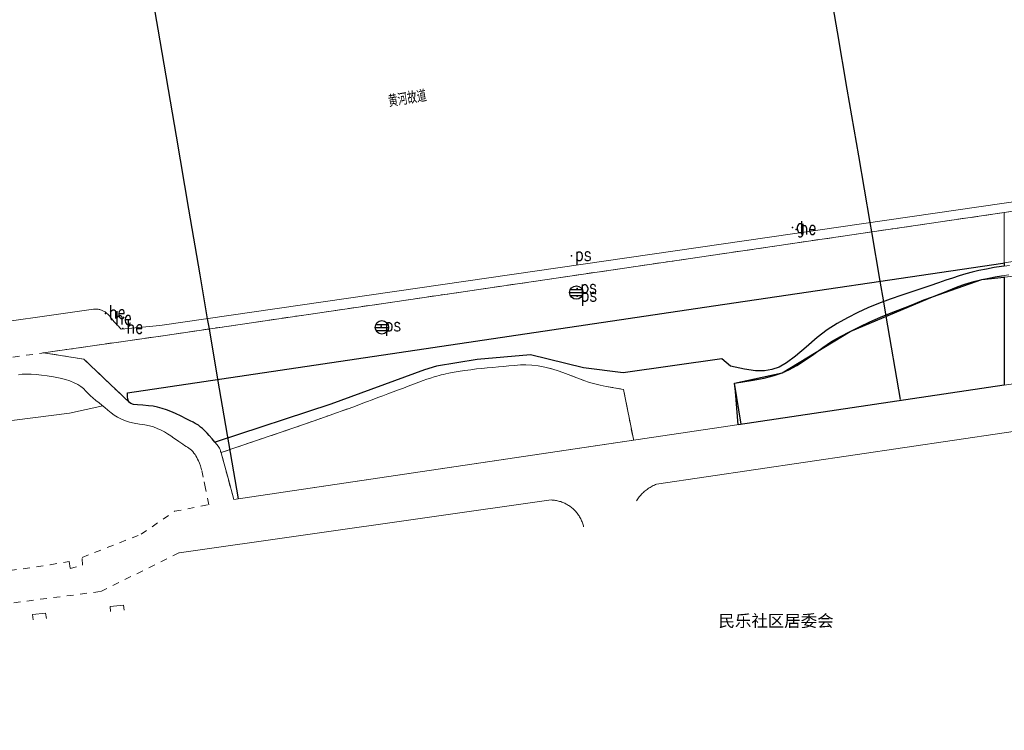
# Model space of a CAD drawing. Extents: x 39508475 to 39522402, y 3783947 to 3795549.
# Tile 74 of 256: x 39512353 to 39512500, y 3794284 to 3794390. Entities that reach past the tile are written whole.
import ezdxf
from ezdxf.enums import TextEntityAlignment as Align

# ---------------------------------------------------------------- set-up
doc = ezdxf.new("R2010")
doc.units = 0
doc.header["$PDSIZE"] = 0.2
doc.linetypes.add('X0', pattern=[4, 3, -1])
doc.linetypes.add('X6', pattern=[2, 1, -1])
doc.layers.get('0').update_dxf_attribs({"linetype": 'CONTINUOUS'})
for name, color, linetype in [('COMPONENT', 7, 'CONTINUOUS'), ('DLSS', 4, 'CONTINUOUS'), ('JCDL_ZBM', 3, 'CONTINUOUS'), ('SXSS', 5, 'CONTINUOUS'), ('zdh', 7, 'CONTINUOUS'), ('断面线', 2, 'CONTINUOUS')]:
    doc.layers.add(name, color=color, linetype=linetype)
for name, color, linetype, lineweight in [('JCDL_JMDX', 1, 'CONTINUOUS', 0), ('TEXT1_ZJ', 7, 'CONTINUOUS', 0), ('TEXTL_ZJ', 7, 'CONTINUOUS', 0)]:
    doc.layers.add(name, color=color, linetype=linetype, lineweight=lineweight)
doc.styles.add('HT', font='simhei.ttf')
doc.styles.add('HZ', font='rs', dxfattribs={"width": 0.8, "bigfont": 'hztxt'})
doc.linetypes.add('X33', pattern='A,2,[150,symbolx.shx,S=1,R=0,X=0,Y=1],1e-11', length=2)
doc.linetypes.add('X35', pattern='A,2,[150,AAA.SHX,S=1,R=0,X=0,Y=1],2,[177,AAA.SHX,S=1,R=0,X=0,Y=0.8],1e-09', length=4)

# ---------------------------------------------------------------- blocks, each defined once
blk = doc.blocks.new('gcbj0103')
for p, q in [((-1, 0), (1, 0)), ((-0.9, 0.43), (0.9, 0.43)), ((-0.88, -0.47), (0.88, -0.47))]:
    blk.add_line(p, q)
blk.add_circle((0, 0), 1)

msp = doc.modelspace()

# ---------------------------------------------------------------- linework, layer by layer
at = {"layer": 'DLSS', "linetype": 'Continuous', "lineweight": 20}
for points in [[(39512500, 3794335.60379), (39512510.939, 3794337.225), (39512643.614, 3794356.784), (39512685.1731, 3794362.5154), (39512684.788, 3794366.204), (39512681.596, 3794395.832)], [(39512384.917, 3794318.548), (39512500, 3794335.60379)], [(39512500, 3794328.49048), (39512541.835, 3794334.658)], [(39512445.071, 3794318.337), (39512445.1674, 3794318.4898), (39512445.2686, 3794318.6395), (39512445.3743, 3794318.7861), (39512445.4842, 3794318.9294), (39512445.5983, 3794319.0695), (39512445.7166, 3794319.2061), (39512445.8388, 3794319.3391), (39512445.965, 3794319.4685), (39512446.0949, 3794319.5941), (39512446.2285, 3794319.7157), (39512446.3656, 3794319.8334), (39512446.5062, 3794319.9469), (39512446.516, 3794319.954), (39512446.65, 3794320.0562), (39512446.7971, 3794320.1612), (39512446.9472, 3794320.2617), (39512447.1002, 3794320.3578), (39512447.256, 3794320.4493), (39512447.4144, 3794320.5361), (39512447.5754, 3794320.6182), (39512447.7387, 3794320.6955), (39512447.9042, 3794320.7679), (39512448.072, 3794320.835), (39512500, 3794328.49048)], [(39512437.167, 3794314.455), (39512437.1295, 3794314.6118), (39512437.0868, 3794314.7672), (39512437.0392, 3794314.9212), (39512436.9868, 3794315.0736), (39512436.9296, 3794315.2244), (39512436.8678, 3794315.3732), (39512436.8013, 3794315.5201), (39512436.7303, 3794315.6648), (39512436.6548, 3794315.8072), (39512436.5749, 3794315.9472), (39512436.4906, 3794316.0846), (39512436.4021, 3794316.2193), (39512436.3094, 3794316.3512), (39512436.2126, 3794316.4801), (39512436.1118, 3794316.6059), (39512436.0072, 3794316.7285), (39512435.8988, 3794316.8478), (39512435.7866, 3794316.9636), (39512435.736, 3794317.013), (39512435.671, 3794317.0758), (39512435.5518, 3794317.1844), (39512435.4293, 3794317.2892), (39512435.3036, 3794317.3901), (39512435.1749, 3794317.4871), (39512435.0431, 3794317.5799), (39512434.9085, 3794317.6686), (39512434.7712, 3794317.753), (39512434.6313, 3794317.8331), (39512434.489, 3794317.9088), (39512434.3443, 3794317.98), (39512434.1976, 3794318.0466), (39512434.0488, 3794318.1086), (39512433.8981, 3794318.1659), (39512433.7457, 3794318.2185), (39512433.5918, 3794318.2663), (39512433.4364, 3794318.3093), (39512433.2798, 3794318.3473), (39512433.122, 3794318.3805), (39512432.9633, 3794318.4086), (39512432.8038, 3794318.4319), (39512432.6437, 3794318.4501), (39512432.483, 3794318.4633), (39512432.322, 3794318.471), (39512376.7705, 3794310.5723)]]:
    msp.add_lwpolyline(points, dxfattribs=at)
at = {"layer": 'DLSS', "linetype": 'X6', "lineweight": 0}
for points in [[(39512623.328, 3794379.506), (39512500, 3794361.43031)], [(39512500, 3794361.43031), (39512374.696, 3794343.065), (39512349.903, 3794339.515), (39512334.945, 3794337.343), (39512315.542, 3794334.713), (39512290.594, 3794331.334), (39512250, 3794325.90442)], [(39512500.762, 3794353.4926), (39512500, 3794353.40243)], [(39512500, 3794352.02325), (39512500.6522, 3794352.1115)], [(39512369.335, 3794333.028), (39512362.521, 3794339.529), (39512356.416, 3794340.47)], [(39512383.019, 3794325.56), (39512393.726, 3794329.186), (39512396.9396, 3794330.31), (39512399.3057, 3794331.1412), (39512400.9758, 3794331.7331), (39512402.147, 3794332.155), (39512403.0989, 3794332.5027), (39512403.9455, 3794332.8158), (39512404.7572, 3794333.1208), (39512405.6069, 3794333.4446), (39512406.4417, 3794333.7635), (39512407.1975, 3794334.0504), (39512407.9386, 3794334.3293), (39512408.73, 3794334.625), (39512409.5178, 3794334.9197), (39512410.2454, 3794335.1948), (39512410.9757, 3794335.4746), (39512411.7716, 3794335.7827), (39512412.5457, 3794336.08), (39512413.1942, 3794336.3188), (39512413.7673, 3794336.5169), (39512414.3202, 3794336.6943), (39512414.8309, 3794336.8521), (39512415.2456, 3794336.9767), (39512415.5951, 3794337.0769), (39512415.9145, 3794337.1632), (39512416.2357, 3794337.2444), (39512416.5915, 3794337.3253), (39512417.0181, 3794337.4134), (39512417.547, 3794337.5156), (39512418.1257, 3794337.6209), (39512418.7391, 3794337.7203), (39512419.4476, 3794337.8226), (39512420.3049, 3794337.9364), (39512421.1864, 3794338.0469), (39512421.9851, 3794338.1369), (39512422.7691, 3794338.213), (39512423.607, 3794338.283), (39512424.4428, 3794338.3509), (39512425.2187, 3794338.4194), (39512426.0023, 3794338.4948), (39512426.8607, 3794338.5831), (39512427.7314, 3794338.6545), (39512428.5609, 3794338.6659), (39512429.4234, 3794338.6137), (39512430.391, 3794338.498), (39512431.3997, 3794338.3293), (39512432.4168, 3794338.0781), (39512433.538, 3794337.7139), (39512434.8523, 3794337.2139), (39512436.1459, 3794336.7095), (39512437.1897, 3794336.3286), (39512438.0606, 3794336.0457), (39512438.847, 3794335.829), (39512439.6453, 3794335.6365), (39512440.5609, 3794335.4448), (39512441.689, 3794335.2359), (39512443.111, 3794334.993), (39512444.5954, 3794327.6056), (39512444.606, 3794327.553), (39512444.637, 3794327.3988)], [(39512376.072, 3794316.774), (39512381.19, 3794317.763), (39512380.7175, 3794320.1833), (39512380.3667, 3794321.8842), (39512380.1146, 3794322.9656), (39512379.932, 3794323.568), (39512379.7814, 3794323.9694), (39512379.6495, 3794324.296), (39512379.5254, 3794324.5722), (39512379.3979, 3794324.8258), (39512379.2672, 3794325.0626), (39512379.131, 3794325.276), (39512378.9763, 3794325.484), (39512378.791, 3794325.705), (39512378.5987, 3794325.916), (39512378.4175, 3794326.0864), (39512378.2314, 3794326.2287), (39512378.0247, 3794326.3574), (39512377.8081, 3794326.485), (39512377.5846, 3794326.6233), (39512377.3327, 3794326.7858), (39512377.033, 3794326.985), (39512376.7099, 3794327.2029), (39512376.3701, 3794327.4361), (39512375.9807, 3794327.7075), (39512375.5118, 3794328.0378), (39512375.0213, 3794328.3708), (39512374.551, 3794328.6528), (39512374.0587, 3794328.9059), (39512373.5035, 3794329.1542), (39512372.9195, 3794329.3823), (39512372.3191, 3794329.5598), (39512371.6448, 3794329.699), (39512370.844, 3794329.8149), (39512370.041, 3794329.9343), (39512369.3584, 3794330.0867), (39512368.7422, 3794330.289), (39512368.1342, 3794330.5549), (39512367.5566, 3794330.8469), (39512367.0547, 3794331.1474), (39512366.5877, 3794331.4851), (39512366.1127, 3794331.8862), (39512365.6487, 3794332.2935), (39512365.2231, 3794332.6542), (39512364.7993, 3794332.9981), (39512364.3406, 3794333.3563), (39512363.8933, 3794333.711), (39512363.5123, 3794334.0422), (39512363.1674, 3794334.3788), (39512362.8261, 3794334.7494), (39512362.4739, 3794335.1133), (39512362.0881, 3794335.4246), (39512361.6298, 3794335.7079), (39512361.065, 3794335.99), (39512360.4431, 3794336.2556), (39512359.7706, 3794336.4772), (39512358.9805, 3794336.672), (39512358.0134, 3794336.8586), (39512357.0322, 3794337.0248), (39512356.1889, 3794337.1428), (39512355.4163, 3794337.2196), (39512354.642, 3794337.265), (39512353.9105, 3794337.2822), (39512353.2986, 3794337.2533), (39512352.7587, 3794337.1718)], [(39512384.917, 3794318.548), (39512384.0636, 3794321.7341), (39512383.4863, 3794323.8781), (39512383.1539, 3794325.095), (39512383.019, 3794325.56), (39512382.9625, 3794325.7341), (39512382.9242, 3794325.8583), (39512382.9023, 3794325.9402), (39512382.8935, 3794325.9899), (39512382.8822, 3794326.0364), (39512382.8511, 3794326.1062), (39512382.7957, 3794326.2076), (39512382.713, 3794326.347), (39512382.5931, 3794326.5263), (39512382.398, 3794326.7776), (39512382.1033, 3794327.1302), (39512381.691, 3794327.607), (39512381.2689, 3794328.0874), (39512380.9372, 3794328.4538), (39512380.6722, 3794328.7311), (39512380.446, 3794328.95), (39512380.2497, 3794329.1319), (39512380.0968, 3794329.2704), (39512379.9767, 3794329.3749), (39512379.8765, 3794329.4569), (39512379.7705, 3794329.5364), (39512379.6288, 3794329.6314), (39512379.4352, 3794329.7521), (39512379.177, 3794329.907), (39512378.8555, 3794330.0902), (39512378.4245, 3794330.3171), (39512377.8346, 3794330.6127), (39512377.047, 3794330.9972), (39512376.2282, 3794331.3847), (39512375.5215, 3794331.6918), (39512374.8699, 3794331.9406), (39512374.213, 3794332.157), (39512373.5539, 3794332.3424), (39512372.8941, 3794332.4751), (39512372.1719, 3794332.563), (39512371.3295, 3794332.6172), (39512370.5265, 3794332.6691), (39512369.9518, 3794332.7489), (39512369.5705, 3794332.866), (39512369.335, 3794333.028), (39512369.1744, 3794333.2367), (39512369.0745, 3794333.5297), (39512369.0309, 3794333.9411), (39512369.0355, 3794334.4976)], [(39512255.1116, 3794284.3704), (39512252.527, 3794284.048), (39512252.133, 3794286.972), (39512302.349, 3794293.325), (39512304.848, 3794293.591), (39512308.59, 3794295.714), (39512307.9543, 3794301.628), (39512357.498, 3794308.783), (39512360.339, 3794309.2934), (39512360.479, 3794308.208), (39512362.311, 3794308.733), (39512362.2815, 3794309.8953), (39512371.069, 3794313.337), (39512376.072, 3794316.774)], [(39512346.104, 3794302.336), (39512365.065, 3794304.7995), (39512376.7705, 3794310.5723)]]:
    msp.add_lwpolyline(points, dxfattribs=at)
at = {"layer": 'DLSS'}
for points in [[(39512500, 3794353.40243), (39512499.5873, 3794353.3536), (39512498.4736, 3794353.1858), (39512497.32, 3794352.977), (39512496.1983, 3794352.7512), (39512495.2043, 3794352.5195), (39512494.2555, 3794352.2599), (39512493.2666, 3794351.9519), (39512492.2638, 3794351.6249), (39512491.2627, 3794351.2934), (39512490.1699, 3794350.9261), (39512488.898, 3794350.494), (39512487.5568, 3794350.0363), (39512486.2037, 3794349.5726), (39512484.7113, 3794349.0592), (39512482.9612, 3794348.4555), (39512481.1908, 3794347.8205), (39512479.6223, 3794347.1894), (39512478.1256, 3794346.5036), (39512476.566, 3794345.708), (39512475.0175, 3794344.8397), (39512473.5624, 3794343.8809), (39512472.0726, 3794342.7346), (39512470.4218, 3794341.316), (39512468.8156, 3794339.9435), (39512467.4929, 3794338.9705), (39512466.3535, 3794338.3388), (39512465.285, 3794337.968), (39512464.1696, 3794337.7681), (39512462.8542, 3794337.7783), (39512461.1994, 3794338.0168), (39512459.088, 3794338.487), (39512457.835, 3794339.573), (39512443.09, 3794337.481), (39512437.129, 3794338.222), (39512429.225, 3794340.15), (39512421.25, 3794339.482), (39512415.194, 3794338.446), (39512413.428, 3794337.927), (39512399.422, 3794332.802), (39512382.1398, 3794327.0865)], [(39512460.7021, 3794329.7797), (39512459.717, 3794335.926), (39512462.2069, 3794336.3094), (39512464.1266, 3794336.675), (39512465.6089, 3794337.0552), (39512466.815, 3794337.482), (39512467.9157, 3794337.9634), (39512469.0021, 3794338.5491), (39512470.1747, 3794339.3022), (39512471.5282, 3794340.2751), (39512472.9138, 3794341.2745), (39512474.2069, 3794342.1272), (39512475.5206, 3794342.9007), (39512476.967, 3794343.668), (39512478.4554, 3794344.4118), (39512479.9269, 3794345.0973), (39512481.5177, 3794345.7838), (39512483.3562, 3794346.5304), (39512485.173, 3794347.2529), (39512486.6824, 3794347.8489), (39512488.0003, 3794348.3638), (39512489.255, 3794348.848), (39512490.4195, 3794349.2964), (39512491.3985, 3794349.6767), (39512492.2684, 3794350.0188), (39512493.1125, 3794350.3552), (39512493.942, 3794350.6719), (39512494.7571, 3794350.9397), (39512495.6328, 3794351.1798), (39512496.64, 3794351.415), (39512497.6687, 3794351.6341), (39512498.6247, 3794351.8139), (39512499.5917, 3794351.968), (39512500, 3794352.02325)]]:
    msp.add_lwpolyline(points, dxfattribs=at)
at = {"layer": 'DLSS', "linetype": 'X33', "lineweight": 0}
msp.add_lwpolyline([(39512250, 3794317.41537), (39512360.412, 3794331.419), (39512365.3502, 3794332.54649)], dxfattribs=at)
at = {"layer": 'JCDL_JMDX', "color": 6, "linetype": 'X0', "lineweight": 0}
for points in [[(39512366.533, 3794301.821), (39512366.483, 3794302.547), (39512368.453, 3794302.772), (39512368.576, 3794302.022)], [(39512354.9417, 3794300.5363), (39512354.85, 3794301.334), (39512356.817, 3794301.56), (39512356.973, 3794300.76)]]:
    msp.add_lwpolyline(points, dxfattribs=at)
at = {"layer": 'JCDL_ZBM', "linetype": 'Continuous', "lineweight": 0}
for points in [[(39512532.60747, 3794358.77967), (39512500, 3794353.90844), (39512500, 3794361.43031), (39512623.328, 3794379.506), (39512624.48, 3794372.103), (39512532.60747, 3794358.77967)], [(39512369.17443, 3794333.23675), (39512369.335, 3794333.028), (39512362.521, 3794339.529), (39512356.49145, 3794340.45837), (39512374.696, 3794343.065), (39512500, 3794361.43031), (39512500, 3794353.90844), (39512499.80354, 3794353.87909), (39512455.2482, 3794347.2783), (39512369.03555, 3794334.49756), (39512369.03091, 3794333.94111), (39512369.07452, 3794333.52969), (39512369.17443, 3794333.23675)], [(39512500.76199, 3794353.49258), (39512500, 3794353.40241), (39512500, 3794353.90844), (39512532.60747, 3794358.77967)], [(39512510.939, 3794337.225), (39512500, 3794335.60379), (39512500, 3794351.75544), (39512505.049, 3794352.267)], [(39512406.44166, 3794333.76355), (39512407.1975, 3794334.0504), (39512407.93857, 3794334.32932), (39512408.73, 3794334.625), (39512409.51783, 3794334.91968), (39512410.24536, 3794335.19482), (39512410.97565, 3794335.47456), (39512411.77157, 3794335.78269), (39512412.54571, 3794336.07995), (39512413.19416, 3794336.31883), (39512413.76726, 3794336.51687), (39512414.32019, 3794336.69426), (39512414.83094, 3794336.8521), (39512415.24562, 3794336.97666), (39512415.59511, 3794337.07688), (39512415.91454, 3794337.16324), (39512416.23566, 3794337.24445), (39512416.59148, 3794337.32531), (39512417.0181, 3794337.41335), (39512417.54702, 3794337.51564), (39512418.12569, 3794337.62095), (39512418.73914, 3794337.72034), (39512419.44756, 3794337.82261), (39512420.30494, 3794337.93639), (39512421.18638, 3794338.0469), (39512421.98512, 3794338.13686), (39512422.76905, 3794338.21302), (39512423.607, 3794338.283), (39512424.44281, 3794338.35092), (39512425.21872, 3794338.41937), (39512426.00233, 3794338.49478), (39512426.86075, 3794338.58314), (39512427.73139, 3794338.65448), (39512428.5609, 3794338.66593), (39512429.42344, 3794338.61367), (39512430.391, 3794338.498), (39512431.39972, 3794338.32934), (39512432.41681, 3794338.07805), (39512433.53801, 3794337.71388), (39512434.85229, 3794337.21392), (39512436.14594, 3794336.70951), (39512437.1897, 3794336.3286), (39512438.06061, 3794336.04571), (39512438.847, 3794335.829), (39512439.6453, 3794335.63655), (39512440.56091, 3794335.44479), (39512441.68903, 3794335.23585), (39512443.111, 3794334.993), (39512444.606, 3794327.553), (39512444.63699, 3794327.39876), (39512384.917, 3794318.548), (39512384.06359, 3794321.73411), (39512383.48632, 3794323.87811), (39512383.15388, 3794325.09496), (39512383.019, 3794325.56), (39512393.726, 3794329.186), (39512396.93964, 3794330.31003), (39512399.3057, 3794331.14116), (39512400.97582, 3794331.73307), (39512402.147, 3794332.155), (39512403.09889, 3794332.5027), (39512403.94547, 3794332.81583), (39512404.75721, 3794333.1208), (39512405.60688, 3794333.44459), (39512406.44166, 3794333.76355)]]:
    msp.add_lwpolyline(points, dxfattribs=at)
at = {"layer": 'JCDL_ZBM'}
for points in [[(39512470.4218, 3794341.31598), (39512468.81556, 3794339.94351), (39512467.49291, 3794338.97052), (39512466.35349, 3794338.33883), (39512465.285, 3794337.968), (39512464.16965, 3794337.76809), (39512462.85423, 3794337.77832), (39512461.19942, 3794338.01685), (39512459.088, 3794338.487), (39512457.835, 3794339.573), (39512443.09, 3794337.481), (39512437.129, 3794338.222), (39512429.225, 3794340.15), (39512421.25, 3794339.482), (39512415.194, 3794338.446), (39512413.428, 3794337.927), (39512399.422, 3794332.802), (39512382.13985, 3794327.08648), (39512382.10327, 3794327.13024), (39512381.69103, 3794327.607), (39512381.26893, 3794328.08742), (39512380.93718, 3794328.45384), (39512380.67218, 3794328.73113), (39512380.446, 3794328.95), (39512380.24967, 3794329.13192), (39512380.09681, 3794329.27041), (39512379.97669, 3794329.37486), (39512379.87645, 3794329.45688), (39512379.77047, 3794329.53638), (39512379.62879, 3794329.63141), (39512379.43523, 3794329.75213), (39512379.177, 3794329.907), (39512378.85554, 3794330.09016), (39512378.4245, 3794330.31712), (39512377.83461, 3794330.61268), (39512377.04696, 3794330.99715), (39512376.22819, 3794331.38471), (39512375.52145, 3794331.69184), (39512374.86988, 3794331.94063), (39512374.213, 3794332.157), (39512373.55394, 3794332.34244), (39512372.89414, 3794332.47509), (39512372.17189, 3794332.563), (39512371.32954, 3794332.61715), (39512370.52647, 3794332.66913), (39512369.95179, 3794332.74885), (39512369.57049, 3794332.86605), (39512369.335, 3794333.028), (39512369.17443, 3794333.23675), (39512369.07452, 3794333.52969), (39512369.03091, 3794333.94111), (39512369.03555, 3794334.49756), (39512455.2482, 3794347.2783), (39512499.80354, 3794353.87909), (39512500, 3794353.90844), (39512500, 3794353.40241), (39512499.58729, 3794353.35357), (39512498.47357, 3794353.18581), (39512497.32, 3794352.977), (39512496.19831, 3794352.75117), (39512495.20429, 3794352.5195), (39512494.25551, 3794352.25986), (39512493.2666, 3794351.95193), (39512492.26376, 3794351.62488), (39512491.26266, 3794351.29338), (39512490.16989, 3794350.92609), (39512488.898, 3794350.494), (39512487.5568, 3794350.03625), (39512486.2037, 3794349.5726), (39512484.71128, 3794349.05922), (39512482.96118, 3794348.45554), (39512481.19082, 3794347.82053), (39512479.62231, 3794347.18944), (39512478.12561, 3794346.50363), (39512476.566, 3794345.708), (39512475.01748, 3794344.83968), (39512473.56245, 3794343.88089), (39512472.07257, 3794342.73459), (39512470.4218, 3794341.31598)], [(39512500, 3794335.60379), (39512460.27523, 3794329.71641), (39512459.834, 3794334.658), (39512459.717, 3794335.926), (39512466.815, 3794337.482), (39512476.967, 3794343.668), (39512489.255, 3794348.848), (39512496.64, 3794351.415), (39512500, 3794351.75544), (39512500, 3794335.60379)]]:
    msp.add_lwpolyline(points, dxfattribs=at)
at = {"layer": 'SXSS', "linetype": 'X35', "lineweight": 0}
for points in [[(39512500, 3794362.84784), (39512668.705, 3794387.36)], [(39512344.342, 3794344.194), (39512363.969, 3794347), (39512364.0894, 3794347.00709), (39512364.21, 3794347.0086), (39512364.33056, 3794347.00496), (39512364.45085, 3794346.99617), (39512364.57066, 3794346.98225), (39512364.68976, 3794346.96322), (39512364.80794, 3794346.93912), (39512364.92499, 3794346.91), (39512365.04068, 3794346.8759), (39512365.15481, 3794346.83689), (39512365.26717, 3794346.79304), (39512365.37756, 3794346.74443), (39512365.48577, 3794346.69115), (39512365.5916, 3794346.63329), (39512365.69443, 3794346.57098), (39512365.79536, 3794346.50429), (39512365.89293, 3794346.43337), (39512365.98738, 3794346.35836), (39512366.07853, 3794346.27937), (39512366.16623, 3794346.19657), (39512366.25031, 3794346.11009), (39512366.33062, 3794346.0201), (39512366.40702, 3794345.92677), (39512366.479, 3794345.83), (39512366.66718, 3794345.58598), (39512366.86062, 3794345.34611), (39512367.05884, 3794345.11016), (39512367.26174, 3794344.87824), (39512367.36, 3794344.77), (39512367.46926, 3794344.65043), (39512367.68131, 3794344.42684), (39512367.8978, 3794344.20754), (39512368.119, 3794343.993), (39512373.893, 3794344.525), (39512500, 3794362.84784)]]:
    msp.add_lwpolyline(points, dxfattribs=at)
at = {"layer": 'zdh', "color": 1}
for p in [(39512468.368, 3794359.167, 35.836), (39512468.915, 3794358.893, 37.087), (39512435.38, 3794354.959, 35.364), (39512436.182, 3794350.096, 38.404), (39512436.219, 3794348.903, 38.465), (39512365.74, 3794346.32, 36.671), (39512366.681, 3794345.447, 36.661), (39512368.375, 3794344.078, 36.661), (39512406.945, 3794344.423, 38.486)]:
    msp.add_point(p, dxfattribs=at)
at = {"layer": '断面线', "color": 1, "flags": 128}
for points in [[(39512484.48661, 3794333.46624), (39512482.35323, 3794345.93856), (39512481.98274, 3794348.10455), (39512481.45985, 3794351.1615), (39512480.19977, 3794358.52827), (39512479.95899, 3794359.93596), (39512478.25692, 3794369.88672), (39512476.55226, 3794379.85264), (39512475.08413, 3794388.43571), (39512472.66194, 3794402.59653), (39512470.71014, 3794414.00731), (39512469.84125, 3794419.08703), (39512468.80372, 3794425.15273), (39512468.66835, 3794425.94417), (39512467.12007, 3794434.99585), (39512466.75367, 3794437.13791), (39512465.19912, 3794446.22623), (39512464.93939, 3794447.7447), (39512462.37312, 3794462.74778)], [(39512385.61896, 3794318.65203), (39512382.56551, 3794336.50333), (39512381.27813, 3794344.02972), (39512381.01638, 3794345.56), (39512379.89252, 3794352.13039), (39512378.21711, 3794361.92527), (39512376.34918, 3794372.84571), (39512373.61912, 3794388.80642), (39512371.88605, 3794398.93843), (39512371.02658, 3794403.96309), (39512370.20274, 3794408.7795), (39512369.83602, 3794410.92344), (39512369.75142, 3794411.41804), (39512368.23245, 3794420.29838), (39512364.72205, 3794440.82112)]]:
    msp.add_lwpolyline(points, dxfattribs=at)

# ---------------------------------------------------------------- block references
at = {"layer": 'COMPONENT', "linetype": 'Continuous'}
for p in [(39512436.08554, 3794349.4722), (39512407.03633, 3794344.26574)]:
    msp.add_blockref('gcbj0103', p, dxfattribs=at)

# ---------------------------------------------------------------- texts
at = {"layer": 'TEXT1_ZJ', "style": 'HT'}
msp.add_text('民乐社区居委会', height=1.8, dxfattribs=at).set_placement((39512457.31681, 3794298.97185), align=Align.BOTTOM_LEFT)
at = {"layer": 'TEXTL_ZJ', "style": 'HZ', "width": 0.8}
msp.add_text('黄河故道', height=1.8, rotation=9.193582, dxfattribs=at).set_placement((39512408.22417, 3794376.60384), align=Align.BOTTOM_LEFT)
at = {"layer": 'zdh', "color": 1, "style": 'HZ', "width": 0.8}
for s, p in [('g', (39512468.868, 3794358.417, 35.836)), ('he', (39512469.415, 3794358.143, 37.087)), ('ps', (39512435.88, 3794354.209, 35.364)), ('ps', (39512436.682, 3794349.346, 38.404)), ('ps', (39512436.719, 3794348.153, 38.465)), ('he', (39512366.24, 3794345.57, 36.671)), ('he', (39512367.181, 3794344.697, 36.661)), ('he', (39512368.875, 3794343.328, 36.661)), ('ps', (39512407.445, 3794343.673, 38.486))]:
    msp.add_text(s, height=2, dxfattribs=at).set_placement(p)

doc.saveas('drawing.dxf')
